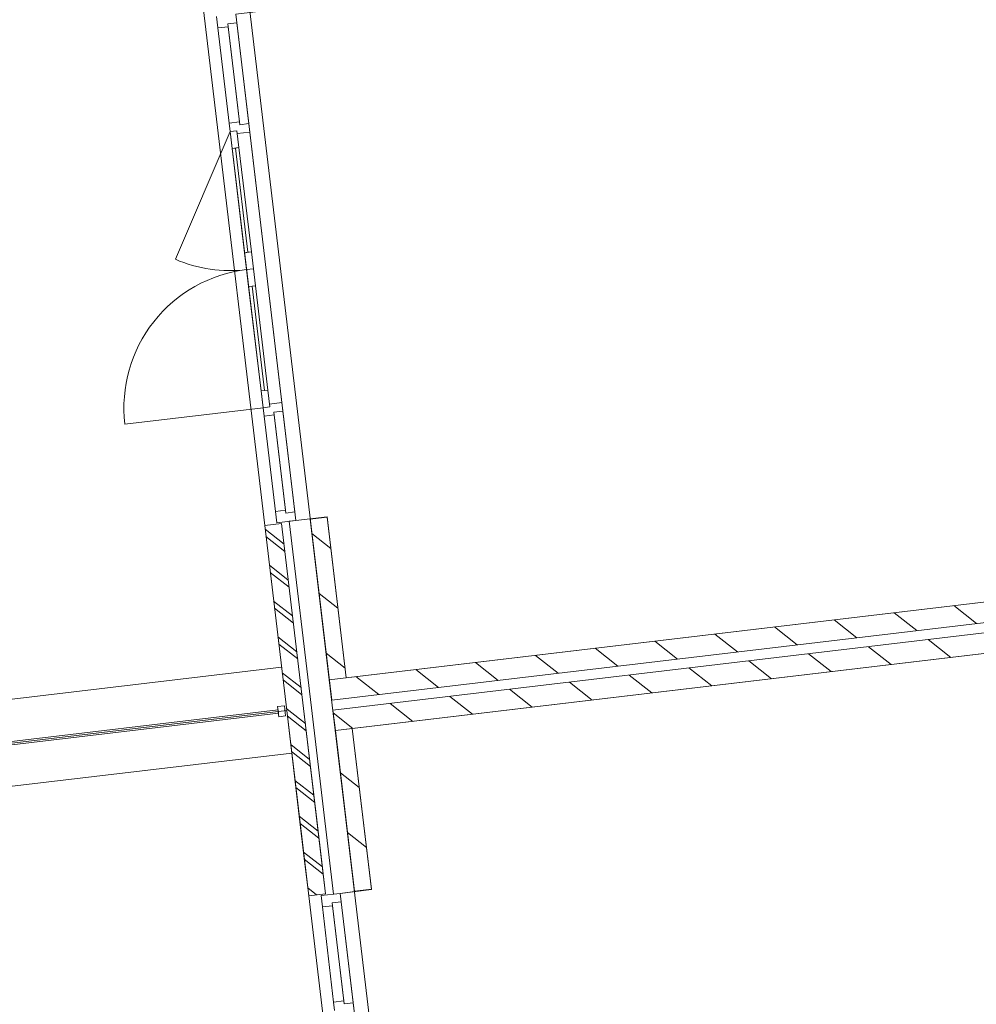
# Model space of a CAD drawing. Header units: metres. Extents: x 136314.7 to 136393.7, y 453293.7 to 453383.2.
# Tile 60 of 95: x 136326 to 136331.6, y 453357.2 to 453362.9. Entities that reach past the tile are written whole.
import ezdxf

# ---------------------------------------------------------------- set-up
doc = ezdxf.new("R2010")
doc.units = ezdxf.units.M
doc.set_wipeout_variables(frame=1)
doc.linetypes.add('Wipeout_Contour', pattern=[1000, 0, -1000])
for name, color, linetype in [('kavelgrens', 211, 'Continuous'), ('SIT_Situatie plgr_1_New_21 Buitenwanden', 7, 'Continuous'), ('SIT_Situatie plgr_1_New_21 Buitenwanden Afdek-arcering', 7, 'Continuous'), ('SIT_Situatie plgr_1_New_21 Buitenwanden Deuren', 7, 'Continuous'), ('SIT_Situatie plgr_1_New_21 Buitenwanden Doorsnede-arcering', 7, 'Continuous'), ('SIT_Situatie plgr_1_New_22 C Binnenwanden', 7, 'Continuous'), ('SIT_Situatie plgr_1_New_22 C Binnenwanden Doorsnede-arcering', 7, 'Continuous'), ('SIT_Situatie plgr_1_New_23 Vloeren', 7, 'Continuous'), ('SIT_Situatie plgr_1_New_43 Vloerafwerking', 7, 'Continuous'), ('SIT_Situatie plgr_1_New_90 Terrein perceel', 7, 'Continuous')]:
    doc.layers.add(name, color=color, linetype=linetype)
pattern_1 = [(141.7747708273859, (10009.07149272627, -8639.587878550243), (92.81315601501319, 117.8376767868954), []), (141.7747708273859, (9990.508861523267, -8663.155413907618), (92.81315601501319, 117.8376767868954), [])]
pattern_2 = [(141.7747708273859, (10009.07149272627, -8639.587878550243), (154.6885933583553, 196.396127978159), [])]

# ---------------------------------------------------------------- blocks, each defined once
blk = doc.blocks.new('Woonblock 3 Jutfasehof')
at = {"layer": 'SIT_Situatie plgr_1_New_21 Buitenwanden Doorsnede-arcering', "linetype": 'Continuous', "lineweight": 0}
h = blk.add_hatch(dxfattribs=at)
h.set_pattern_fill('130_KALKZANDSTEEN_0001', color=252, style=0, pattern_type=2)
h.set_pattern_definition(pattern_2)
h.paths.add_polyline_path([(-14463.33263606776, 24857.37371734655), (-14575.5189889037, 25801.73340636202), (-14674.82074379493, 25789.93673413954), (-14562.63439095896, 24845.57704512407)])
h = blk.add_hatch(dxfattribs=at)
h.set_pattern_fill('130_KALKZANDSTEEN_0001', color=252, style=0, pattern_type=2)
h.set_pattern_definition(pattern_2)
h.paths.add_polyline_path([(-14527.24437429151, 24547.6717804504), (-14415.0580214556, 23603.31209143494), (-14315.75626656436, 23615.10876365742), (-14427.94261940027, 24559.4684526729)])
at = {"layer": 'SIT_Situatie plgr_1_New_22 C Binnenwanden Doorsnede-arcering', "linetype": 'Continuous', "lineweight": 0}
h = blk.add_hatch(dxfattribs=at)
h.set_pattern_fill('130_KALKZANDSTEEN_0001', color=252, style=0, pattern_type=2)
h.set_pattern_definition(pattern_2)
h.paths.add_polyline_path([(-4175.670829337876, 26079.50895959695), (-14562.63439095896, 24845.57704512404), (-14548.47838429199, 24726.41493925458), (-4161.514822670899, 25960.34685372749)])
h = blk.add_hatch(dxfattribs=at)
h.set_pattern_fill('130_KALKZANDSTEEN_0001', color=252, style=0, pattern_type=2)
h.set_pattern_definition(pattern_2)
h.paths.add_polyline_path([(-4154.436819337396, 25900.76580079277), (-14541.40038095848, 24666.83388631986), (-14527.24437429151, 24547.67178045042), (-4140.280812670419, 25781.60369492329)])
at = {"layer": 'SIT_Situatie plgr_1_New_21 Buitenwanden', "color": 252, "linetype": 'Continuous', "lineweight": 0}
for p, q in [((-14498.23556211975, 23591.41685167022), (-14414.82208801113, 23601.32605633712)), ((-14537.95626407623, 23586.69818278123), (-14498.23556211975, 23591.41685167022))]:
    blk.add_line(p, q, dxfattribs=at)
at = {"layer": 'SIT_Situatie plgr_1_New_21 Buitenwanden', "color": 252, "linetype": 'Continuous', "lineweight": 0, "flags": 128}
for points in [[(-14575.5189889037, 25801.73340636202), (-14674.82074379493, 25789.93673413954)], [(-14463.33263606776, 24857.37371734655), (-14575.5189889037, 25801.73340636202)], [(-14674.82074379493, 25789.93673413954), (-14562.63439095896, 24845.57704512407)], [(-14562.63439095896, 24845.57704512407), (-14463.33263606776, 24857.37371734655)], [(-14414.82208730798, 23601.32605041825), (-14544.93938262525, 24696.62441278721)], [(-14427.94261940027, 24559.4684526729), (-14527.24437429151, 24547.6717804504)], [(-14527.24437429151, 24547.6717804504), (-14415.0580214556, 23603.31209143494)], [(-14315.75626656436, 23615.10876365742), (-14427.94261940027, 24559.4684526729)], [(-14415.0580214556, 23603.31209143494), (-14315.75626656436, 23615.10876365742)]]:
    blk.add_lwpolyline(points, dxfattribs=at)
at = {"layer": 'SIT_Situatie plgr_1_New_21 Buitenwanden Deuren', "color": 252, "linetype": 'Continuous', "lineweight": 0}
for p, q in [((-15111.66251768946, 28755.10810601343), (-15105.76418157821, 28705.45722856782)), ((-15216.96274787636, 28675.12772390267), (-15224.86651826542, 28741.65989967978)), ((-15105.76418157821, 28705.45722856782), (-15159.38712921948, 28699.08702556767)), ((-15159.38712921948, 28699.08702556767), (-15157.38169494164, 28682.20572723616)), ((-15157.38169494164, 28682.20572723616), (-15216.96274787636, 28675.12772390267)), ((-15150.54748326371, 28116.05884386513), (-15216.96274787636, 28675.12772390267)), ((-15157.38169494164, 28682.20572723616), (-15090.96643032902, 28123.13684719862)), ((-15150.54748326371, 28116.05884386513), (-15090.96643032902, 28123.13684719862)), ((-15144.64914715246, 28066.40796641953), (-15150.54748326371, 28116.05884386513)), ((-15090.96643032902, 28123.13684719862), (-15088.96099605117, 28106.25554886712)), ((-15088.96099605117, 28106.25554886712), (-15035.33804840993, 28112.62575186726)), ((-15035.33804840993, 28112.62575186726), (-15029.43971229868, 28062.97487442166)), ((-15144.64914715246, 28066.40796641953), (-15466.83031625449, 27315.61618817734)), ((-15104.92844519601, 28071.12663530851), (-15144.64914715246, 28066.40796641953)), ((-15144.64914715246, 28066.40796641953), (-15104.92844519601, 28071.12663530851)), ((-15144.64914715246, 28066.40796641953), (-14951.8915230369, 26443.81729149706)), ((-15132.85247492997, 27967.1062115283), (-15144.64914715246, 28066.40796641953)), ((-15102.92301091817, 28054.24533697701), (-15104.92844519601, 28071.12663530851)), ((-15104.92844519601, 28071.12663530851), (-15093.13177297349, 27971.82488041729)), ((-15029.43971229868, 28062.97487442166), (-15102.92301091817, 28054.24533697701)), ((-14840.69295673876, 26474.14679616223), (-15029.43971229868, 28062.97487442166)), ((-15093.13177297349, 27971.82488041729), (-15132.85247492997, 27967.1062115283)), ((-15040.20665633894, 27356.773718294), (-15112.99212395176, 27969.46554597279)), ((-15060.06700731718, 27354.41438384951), (-15020.3463053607, 27359.1330527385)), ((-15020.3463053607, 27359.1330527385), (-15008.5496331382, 27259.8312978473)), ((-15048.27033509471, 27255.11262895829), (-15060.06700731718, 27354.41438384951)), ((-15008.5496331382, 27259.8312978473), (-15048.27033509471, 27255.11262895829)), ((-15008.5496331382, 27259.8312978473), (-15048.27033509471, 27255.11262895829)), ((-15048.27033509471, 27255.11262895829), (-15036.47366287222, 27155.81087406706)), ((-14996.75296091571, 27160.52954295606), (-15008.5496331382, 27259.8312978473)), ((-15036.47366287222, 27155.81087406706), (-14996.75296091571, 27160.52954295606)), ((-15016.61331189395, 27158.17020851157), (-14943.82784428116, 26545.47838083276)), ((-14923.96749330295, 26547.83771527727), (-14963.68819525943, 26543.11904638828)), ((-14912.17082108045, 26448.53596038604), (-14923.96749330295, 26547.83771527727)), ((-14963.68819525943, 26543.11904638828), (-14951.8915230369, 26443.81729149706)), ((-14951.8915230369, 26443.81729149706), (-15763.18686049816, 26347.43847943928)), ((-14951.8915230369, 26443.81729149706), (-14912.17082108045, 26448.53596038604)), ((-14951.8915230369, 26443.81729149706), (-14912.17082108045, 26448.53596038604)), ((-14945.99318692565, 26394.16641405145), (-14951.8915230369, 26443.81729149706)), ((-14914.17625535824, 26465.41725871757), (-14840.69295673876, 26474.14679616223)), ((-14912.17082108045, 26448.53596038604), (-14914.17625535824, 26465.41725871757)), ((-14840.69295673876, 26474.14679616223), (-14834.79462062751, 26424.4959187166)), ((-14886.41213399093, 26401.24441738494), (-14945.99318692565, 26394.16641405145)), ((-14879.57792231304, 25835.0975340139), (-14945.99318692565, 26394.16641405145)), ((-14834.79462062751, 26424.4959187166), (-14888.41756826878, 26418.12571571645)), ((-14888.41756826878, 26418.12571571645), (-14886.41213399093, 26401.24441738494)), ((-14819.99686937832, 25842.17553734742), (-14886.41213399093, 26401.24441738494)), ((-14879.57792231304, 25835.0975340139), (-14819.99686937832, 25842.17553734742)), ((-14819.99686937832, 25842.17553734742), (-14817.99143510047, 25825.29423901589)), ((-14817.99143510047, 25825.29423901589), (-14764.36848745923, 25831.66444201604)), ((-14498.23556211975, 23591.41685167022), (-14414.82208801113, 23601.32605633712)), ((-14492.3372260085, 23541.7659742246), (-14545.96017364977, 23535.39577122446)), ((-14537.95626407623, 23586.69818278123), (-14498.23556211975, 23591.41685167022)), ((-14537.95626407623, 23586.69818278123), (-14498.23556211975, 23591.41685167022)), ((-14498.23556211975, 23591.41685167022), (-14492.3372260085, 23541.7659742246)), ((-14543.95473937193, 23518.51447289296), (-14603.53579230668, 23511.43646955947)), ((-14537.120527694, 22952.36758952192), (-14603.53579230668, 23511.43646955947)), ((-14545.96017364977, 23535.39577122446), (-14543.95473937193, 23518.51447289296)), ((-14543.95473937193, 23518.51447289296), (-14477.53947475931, 22959.44559285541)), ((-14537.120527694, 22952.36758952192), (-14477.53947475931, 22959.44559285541)), ((-14531.22219158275, 22902.71671207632), (-14537.120527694, 22952.36758952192)), ((-14477.53947475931, 22959.44559285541), (-14475.53404048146, 22942.56429452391)), ((-14475.53404048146, 22942.56429452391), (-14421.91109284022, 22948.93449752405)), ((-14421.91109284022, 22948.93449752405), (-14416.01275672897, 22899.28362007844))]:
    blk.add_line(p, q, dxfattribs=at)
at = {"layer": 'SIT_Situatie plgr_1_New_21 Buitenwanden Deuren', "color": 252, "linetype": 'Continuous', "lineweight": 0, "flags": 128}
for points in [[(-15035.33804840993, 28112.62575186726), (-15105.76418157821, 28705.45722856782), (-15159.38712921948, 28699.08702556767), (-15088.96099605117, 28106.25554886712)], [(-15090.96643032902, 28123.13684719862), (-15157.38169494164, 28682.20572723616), (-15216.96274787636, 28675.12772390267), (-15150.54748326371, 28116.05884386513)], [(-15060.06700731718, 27354.41438384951), (-15132.85247492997, 27967.1062115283), (-15112.99212395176, 27969.46554597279), (-15040.20665633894, 27356.773718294)], [(-15040.20665633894, 27356.773718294), (-15112.99212395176, 27969.46554597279), (-15093.13177297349, 27971.82488041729), (-15020.3463053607, 27359.1330527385)], [(-15036.47366287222, 27155.81087406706), (-14963.68819525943, 26543.11904638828), (-14943.82784428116, 26545.47838083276), (-15016.61331189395, 27158.17020851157)], [(-15016.61331189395, 27158.17020851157), (-14943.82784428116, 26545.47838083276), (-14923.96749330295, 26547.83771527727), (-14996.75296091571, 27160.52954295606)], [(-14879.57792231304, 25835.0975340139), (-14945.99318692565, 26394.16641405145), (-14886.41213399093, 26401.24441738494), (-14819.99686937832, 25842.17553734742)], [(-14834.79462062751, 26424.4959187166), (-14764.36848745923, 25831.66444201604), (-14817.99143510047, 25825.29423901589), (-14888.41756826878, 26418.12571571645)], [(-14421.91109284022, 22948.93449752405), (-14492.3372260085, 23541.7659742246), (-14545.96017364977, 23535.39577122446), (-14475.53404048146, 22942.56429452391)], [(-14477.53947475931, 22959.44559285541), (-14543.95473937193, 23518.51447289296), (-14603.53579230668, 23511.43646955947), (-14537.120527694, 22952.36758952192)]]:
    blk.add_lwpolyline(points, close=True, dxfattribs=at)
at = {"layer": 'SIT_Situatie plgr_1_New_21 Buitenwanden Deuren', "color": 252, "linetype": 'Continuous', "lineweight": 0}
for centre, radius, start, end in [((-15144.64914715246, 28066.40796641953), 817.0000000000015, 246.774770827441, 276.7747708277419), ((-14951.8915230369, 26443.81729149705), 817.0000000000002, 96.7747708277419, 186.7747708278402)]:
    blk.add_arc(centre, radius, start, end, dxfattribs=at)
at = {"layer": 'SIT_Situatie plgr_1_New_22 C Binnenwanden', "color": 252, "linetype": 'Continuous', "lineweight": 0, "flags": 128}
for points in [[(-4175.670829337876, 26079.50895959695), (-14562.63439095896, 24845.57704512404)], [(-14548.47838429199, 24726.41493925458), (-4161.514822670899, 25960.34685372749)], [(-4154.436819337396, 25900.76580079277), (-14541.40038095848, 24666.83388631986)], [(-14527.24437429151, 24547.67178045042), (-4140.280812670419, 25781.60369492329)], [(-14562.63439095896, 24845.57704512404), (-14548.47838429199, 24726.41493925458)], [(-14541.40038095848, 24666.83388631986), (-14527.24437429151, 24547.67178045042)]]:
    blk.add_lwpolyline(points, dxfattribs=at)
at = {"layer": 'SIT_Situatie plgr_1_New_23 Vloeren', "color": 252, "linetype": 'Continuous', "lineweight": 0, "flags": 128}
for points in [[(-4161.515383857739, 25960.35556431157), (-4767.881755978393, 31064.45491905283), (-15154.82708770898, 29830.52517022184), (-14548.48796383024, 24726.41380123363)], [(-3548.088428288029, 20796.66430996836), (-4154.454800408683, 25900.76366470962), (-14541.40013213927, 24666.83391587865), (-13935.06100826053, 19562.72254689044)]]:
    blk.add_lwpolyline(points, close=True, dxfattribs=at)
at = {"layer": 'SIT_Situatie plgr_1_New_43 Vloerafwerking', "color": 252, "linetype": 'Continuous', "lineweight": 0, "flags": 128}
blk.add_lwpolyline([(-3661.545507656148, 20904.02104740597), (-3996.571134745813, 23724.19068814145), (-3811.86989757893, 23746.132495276), (-3992.830861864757, 25269.42151962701), (-4177.53209903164, 25247.47971249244), (-4239.582425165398, 25769.80685699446), (-14427.94264051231, 24559.46826754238), (-14315.52036057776, 23613.12259684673), (-14498.23561029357, 23591.41671749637), (-14145.04325265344, 20618.32224929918), (-13962.32800293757, 20640.02812864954), (-13849.90572300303, 19693.68245795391)], close=True, dxfattribs=at)
at = {"layer": 'SIT_Situatie plgr_1_New_90 Terrein perceel', "color": 252, "linetype": 'Continuous', "lineweight": 0}
for p, q in [((-14843.28307375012, 24919.23520308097), (-24396.11201172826, 23784.39535188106)), ((-24336.22166039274, 23280.25172250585), (-14783.39272241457, 24415.09157370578))]:
    blk.add_line(p, q, dxfattribs=at)
at = {"layer": 'SIT_Situatie plgr_1_New_90 Terrein perceel', "color": 252, "linetype": 'Continuous', "lineweight": 0, "flags": 128}
for points in [[(-14813.05409789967, 24664.77338652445), (-15398.16903175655, 29590.14086696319), (-18476.52383780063, 29224.44398002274), (-18487.14078936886, 29313.81510964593)], [(-24365.88291182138, 23529.93351950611), (-14813.05409789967, 24664.77338652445)], [(-14199.62717657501, 19501.08214643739), (-14813.05410988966, 24664.77348745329)]]:
    blk.add_lwpolyline(points, dxfattribs=at)
for points in [[(-16710.89724568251, 24449.38716044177), (-16708.53791123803, 24429.52680946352), (-14861.52526147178, 24648.94491384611), (-14863.88459591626, 24668.80526482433)], [(-14866.24393046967, 24688.66561671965), (-14859.1659271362, 24629.08456378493), (-14819.44522517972, 24633.80323267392), (-14826.52322851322, 24693.38428560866)]]:
    blk.add_lwpolyline(points, close=True, dxfattribs=at)
at = {"color": 252, "linetype": 'Wipeout_Contour', "lineweight": 0, "ltscale": 663154.5444150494}
blk.add_wipeout([(-14725.620071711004, 24013.54050414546), (-14699.903326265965, 23797.062678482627), (-14610.531746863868, 23807.679683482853), (-14636.248492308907, 24024.1575091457)], dxfattribs=at).dxf.layer = 'SIT_Situatie plgr_1_New_21 Buitenwanden Afdek-arcering'
at = {"layer": 'SIT_Situatie plgr_1_New_21 Buitenwanden', "color": 252, "linetype": 'Continuous', "lineweight": 0, "flags": 128}
for points in [[(-14725.62007171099, 24013.54050414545), (-14636.24849230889, 24024.15750914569)], [(-14725.62007171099, 24013.54050414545), (-14699.90332626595, 23797.06267848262)], [(-14610.53174686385, 23807.67968348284), (-14636.24849230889, 24024.15750914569)], [(-14699.90332626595, 23797.06267848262), (-14610.53174686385, 23807.67968348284)]]:
    blk.add_lwpolyline(points, dxfattribs=at)
at = {"color": 252, "linetype": 'Wipeout_Contour', "lineweight": 0, "ltscale": 663139.1228139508}
blk.add_wipeout([(-14735.550247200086, 24012.3608369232), (-14709.833501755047, 23795.88301126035), (-14610.531746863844, 23807.679683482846), (-14636.248492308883, 24024.157509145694)], dxfattribs=at).dxf.layer = 'SIT_Situatie plgr_1_New_21 Buitenwanden Afdek-arcering'
at = {"layer": 'SIT_Situatie plgr_1_New_21 Buitenwanden', "color": 252, "linetype": 'Continuous', "lineweight": 0, "flags": 128}
for points in [[(-14735.5502472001, 24012.3608369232), (-14636.24849230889, 24024.15750914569)], [(-14735.5502472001, 24012.3608369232), (-14709.83350175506, 23795.88301126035)], [(-14610.53174686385, 23807.67968348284), (-14636.24849230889, 24024.15750914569)], [(-14709.83350175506, 23795.88301126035), (-14610.53174686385, 23807.67968348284)]]:
    blk.add_lwpolyline(points, dxfattribs=at)
at = {"color": 252, "linetype": 'Wipeout_Contour', "lineweight": 0, "ltscale": 662585.1464843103}
blk.add_wipeout([(-14813.05438370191, 24664.773366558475), (-14683.880822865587, 23577.419150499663), (-14584.579067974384, 23589.215822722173), (-14713.752628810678, 24676.57003878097)], dxfattribs=at).dxf.layer = 'SIT_Situatie plgr_1_New_21 Buitenwanden Afdek-arcering'
at = {"layer": 'SIT_Situatie plgr_1_New_21 Buitenwanden Doorsnede-arcering', "linetype": 'Continuous', "lineweight": 0}
h = blk.add_hatch(dxfattribs=at)
h.set_pattern_fill('145_BAKSTEEN_0001', color=252, style=0, pattern_type=2)
h.set_pattern_definition(pattern_1)
h.paths.add_polyline_path([(-14813.05438370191, 24664.77336655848), (-14735.5502472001, 24012.3608369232), (-14636.24849230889, 24024.15750914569), (-14713.75262881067, 24676.57003878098)])
h = blk.add_hatch(dxfattribs=at)
h.set_pattern_fill('145_BAKSTEEN_0001', color=252, style=0, pattern_type=2)
h.set_pattern_definition(pattern_1)
h.paths.add_polyline_path([(-14735.5502472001, 24012.3608369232), (-14709.83350175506, 23795.88301126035), (-14610.53174686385, 23807.67968348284), (-14636.24849230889, 24024.15750914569)])
h = blk.add_hatch(dxfattribs=at)
h.set_pattern_fill('145_BAKSTEEN_0001', color=252, style=0, pattern_type=2)
h.set_pattern_definition(pattern_1)
h.paths.add_polyline_path([(-14709.83350175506, 23795.88301126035), (-14683.88082286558, 23577.41915049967), (-14584.57906797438, 23589.21582272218), (-14610.53174686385, 23807.67968348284)])
at = {"layer": 'SIT_Situatie plgr_1_New_21 Buitenwanden', "color": 252, "linetype": 'Continuous', "lineweight": 0, "flags": 128}
for points in [[(-14544.93938262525, 24696.62441278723), (-14675.05667794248, 25791.92277515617)], [(-14813.05438370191, 24664.77336655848), (-14683.88082286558, 23577.41915049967)], [(-14813.05438370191, 24664.77336655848), (-14735.5502472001, 24012.3608369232)], [(-14584.57906797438, 23589.21582272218), (-14713.75262881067, 24676.57003878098)], [(-14636.24849230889, 24024.15750914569), (-14713.75262881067, 24676.57003878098)], [(-14668.07355869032, 24681.99653923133), (-14537.95626337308, 23586.69817686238)], [(-14735.5502472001, 24012.3608369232), (-14709.83350175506, 23795.88301126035)], [(-14610.53174686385, 23807.67968348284), (-14636.24849230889, 24024.15750914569)], [(-14709.83350175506, 23795.88301126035), (-14683.88082286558, 23577.41915049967)], [(-14584.57906797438, 23589.21582272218), (-14610.53174686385, 23807.67968348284)], [(-14683.88082286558, 23577.41915049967), (-14584.57906797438, 23589.21582272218)]]:
    blk.add_lwpolyline(points, dxfattribs=at)
at = {"layer": 'SIT_Situatie plgr_1_New_21 Buitenwanden Deuren', "color": 252, "linetype": 'Continuous', "lineweight": 0}
for p, q in [((-14611.43956269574, 23577.96864533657), (-14498.23556211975, 23591.41685167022)), ((-14603.53579230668, 23511.43646955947), (-14611.43956269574, 23577.96864533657))]:
    blk.add_line(p, q, dxfattribs=at)
at = {"color": 252, "linetype": 'Wipeout_Contour', "lineweight": 0, "ltscale": 659808.9517458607}
blk.add_wipeout([(-14713.752628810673, 24676.57003878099), (-14842.926189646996, 25763.92425483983), (-14942.2279445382, 25752.12758261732), (-14813.054383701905, 24664.77336655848)], dxfattribs=at).dxf.layer = 'SIT_Situatie plgr_1_New_21 Buitenwanden Afdek-arcering'
at = {"layer": 'SIT_Situatie plgr_1_New_21 Buitenwanden Doorsnede-arcering', "linetype": 'Continuous', "lineweight": 0}
h = blk.add_hatch(dxfattribs=at)
h.set_pattern_fill('145_BAKSTEEN_0001', color=252, style=0, pattern_type=2)
h.set_pattern_definition(pattern_1)
h.paths.add_polyline_path([(-14713.75262881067, 24676.57003878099), (-14842.926189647, 25763.92425483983), (-14942.2279445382, 25752.12758261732), (-14813.05438370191, 24664.77336655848)])
at = {"layer": 'SIT_Situatie plgr_1_New_21 Buitenwanden', "color": 252, "linetype": 'Continuous', "lineweight": 0}
for p, q in [((-14798.19085330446, 25777.29489568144), (-14758.47015134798, 25782.01356457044)), ((-14758.47015134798, 25782.01356457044), (-14675.05667723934, 25791.92276923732))]:
    blk.add_line(p, q, dxfattribs=at)
at = {"layer": 'SIT_Situatie plgr_1_New_21 Buitenwanden', "color": 252, "linetype": 'Continuous', "lineweight": 0, "flags": 128}
for points in [[(-14942.2279445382, 25752.12758261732), (-14842.926189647, 25763.92425483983)], [(-14942.2279445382, 25752.12758261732), (-14813.05438370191, 24664.77336655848)], [(-14942.2279445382, 25752.12758261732), (-14813.05438370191, 24664.77336655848)], [(-14713.75262881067, 24676.57003878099), (-14842.926189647, 25763.92425483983)], [(-14713.75262881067, 24676.57003878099), (-14842.926189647, 25763.92425483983)], [(-14798.19085400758, 25777.2949016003), (-14668.07355869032, 24681.99653923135)]]:
    blk.add_lwpolyline(points, dxfattribs=at)
at = {"layer": 'SIT_Situatie plgr_1_New_21 Buitenwanden Deuren', "color": 252, "linetype": 'Continuous', "lineweight": 0}
for p, q in [((-14871.67415192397, 25768.5653582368), (-14879.57792231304, 25835.0975340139)), ((-14764.36848745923, 25831.66444201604), (-14758.47015134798, 25782.01356457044)), ((-14758.47015134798, 25782.01356457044), (-14871.67415192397, 25768.5653582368)), ((-14798.19085330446, 25777.29489568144), (-14758.47015134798, 25782.01356457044)), ((-14798.19085330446, 25777.29489568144), (-14758.47015134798, 25782.01356457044)), ((-14758.47015134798, 25782.01356457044), (-14675.05667723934, 25791.92276923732))]:
    blk.add_line(p, q, dxfattribs=at)
at = {"layer": 'SIT_Situatie plgr_1_New_43 Vloerafwerking', "color": 252, "linetype": 'Continuous', "lineweight": 0, "flags": 128}
blk.add_lwpolyline([(-4274.9724632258, 26067.71230174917), (-4609.998090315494, 28887.88194248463), (-4425.29685314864, 28909.8237496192), (-4606.257817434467, 30433.11277397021), (-4790.95905460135, 30411.17096683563), (-4853.009380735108, 30933.49811133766), (-15041.36959608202, 29723.15952188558), (-14928.94731614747, 28776.81385118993), (-15111.66256586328, 28755.10797183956), (-14758.47020822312, 25782.01350364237), (-14575.75495850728, 25803.71938299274), (-14463.33267857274, 24857.37371229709)], close=True, dxfattribs=at)

msp = doc.modelspace()

# ---------------------------------------------------------------- block references
at = {"layer": 'kavelgrens', "xscale": 0.001, "yscale": 0.001}
msp.add_blockref('Woonblock 3 Jutfasehof', (136342.3795627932, 453334.2220373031), dxfattribs=at)

doc.saveas('drawing.dxf')
